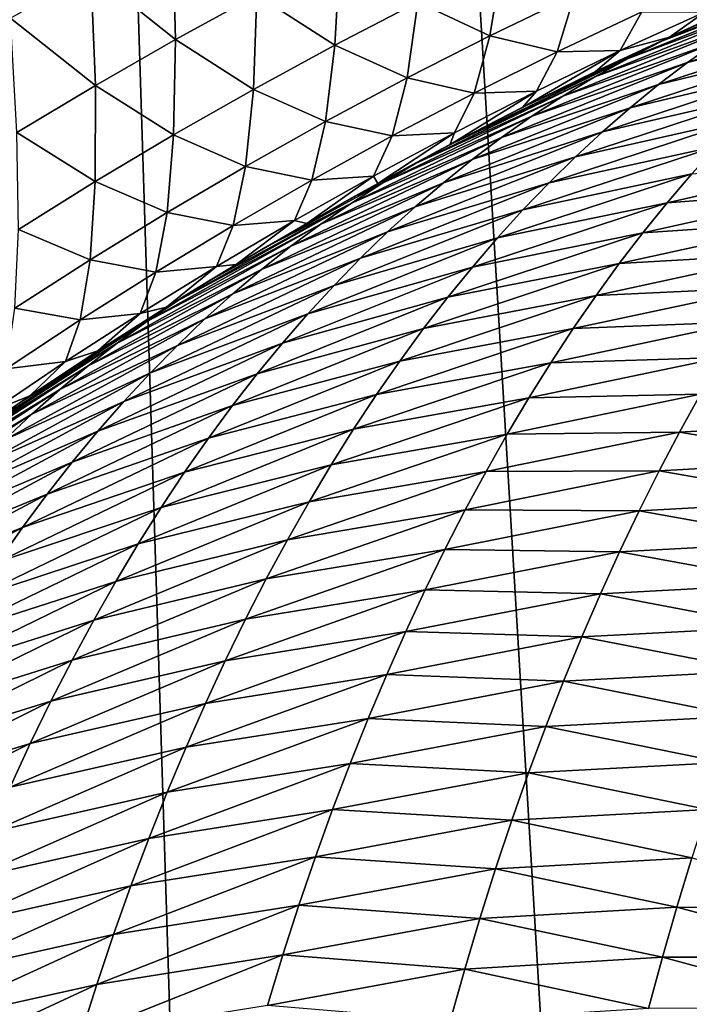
# Model space of a CAD drawing. Header units: metres. Extents: x -105 to 105, y -72 to 59.
# Tile 124 of 256: x -8.462 to -7.586, y -65.665 to -64.377. Entities that reach past the tile are written whole.
import ezdxf

# ---------------------------------------------------------------- set-up
doc = ezdxf.new("R2010")
doc.units = ezdxf.units.M
doc.layers.add('solid_509431_AD150_SW0001', color=7, linetype='CONTINUOUS')

msp = doc.modelspace()

# ---------------------------------------------------------------- linework, layer by layer
at = {"layer": 'solid_509431_AD150_SW0001'}
for points in [[(-7.53611, -69.767838, 15.282396), (-7.595546, -48.652618, 15.456824), (-8.800709, -48.652618, 14.996789)], [(-8.137154, -69.762917, 15.062572), (-7.53611, -69.767838, 15.282396), (-8.800709, -48.652618, 14.996789)], [(-8.7318, -69.75769, 14.825975), (-8.137154, -69.762917, 15.062572), (-8.800709, -48.652618, 14.996789)], [(-6.316726, -69.776642, 15.671052), (-6.366486, -48.652618, 15.84856), (-7.595546, -48.652618, 15.456824)], [(-6.929142, -69.772415, 15.485276), (-6.316726, -69.776642, 15.671052), (-7.595546, -48.652618, 15.456824)], [(-7.53611, -69.767838, 15.282396), (-6.929142, -69.772415, 15.485276), (-7.595546, -48.652618, 15.456824)], [(-8.258222, -64.402611, -32.160301), (-8.36892, -64.314095, -31.716442), (-8.26185, -64.25502, -31.76071)], [(-8.151619, -64.344032, -32.200932), (-8.258222, -64.402611, -32.160301), (-8.26185, -64.25502, -31.76071)], [(-8.049789, -64.409966, -32.641769), (-8.151619, -64.344032, -32.200932), (-8.043057, -64.287102, -32.2416)], [(-7.941415, -64.353783, -32.67907), (-8.049789, -64.409966, -32.641769), (-8.043057, -64.287102, -32.2416)], [(-7.847043, -64.397598, -33.116104), (-7.941415, -64.353783, -32.67907), (-7.831111, -64.299377, -32.716518)], [(-7.736674, -64.344177, -33.150475), (-7.847043, -64.397598, -33.116104), (-7.831111, -64.299377, -32.716518)], [(-7.381498, -64.306061, -91.153664), (-7.621588, -64.404221, -91.059097), (-7.574759, -64.38224, -90.953674)], [(-7.381498, -64.306061, -91.153664), (-7.425857, -64.329178, -91.256828), (-7.621588, -64.404221, -91.059097)], [(-8.362838, -64.462769, -32.119698), (-8.473997, -64.374657, -31.672091), (-8.36892, -64.314095, -31.716442)], [(-8.258222, -64.402611, -32.160301), (-8.362838, -64.462769, -32.119698), (-8.36892, -64.314095, -31.716442)], [(-7.425857, -64.329178, -91.256828), (-7.666493, -64.427238, -91.163757), (-7.621588, -64.404221, -91.059097)], [(-7.425857, -64.329178, -91.256828), (-7.468557, -64.353363, -91.359413), (-7.666493, -64.427238, -91.163757)], [(-8.156212, -64.467865, -32.604614), (-8.258222, -64.402611, -32.160301), (-8.151619, -64.344032, -32.200932)], [(-8.049789, -64.409966, -32.641769), (-8.156212, -64.467865, -32.604614), (-8.151619, -64.344032, -32.200932)], [(-7.759093, -64.418655, -33.551537), (-7.847043, -64.397598, -33.116104), (-7.736674, -64.344177, -33.150475)], [(-7.648407, -64.366394, -33.583042), (-7.759093, -64.418655, -33.551537), (-7.736674, -64.344177, -33.150475)], [(-7.955498, -64.452858, -33.081997), (-8.049789, -64.409966, -32.641769), (-7.941415, -64.353783, -32.67907)], [(-7.847043, -64.397598, -33.116104), (-7.955498, -64.452858, -33.081997), (-7.941415, -64.353783, -32.67907)], [(-7.468557, -64.353363, -91.359413), (-7.709782, -64.451355, -91.267792), (-7.666493, -64.427238, -91.163757)], [(-7.468557, -64.353363, -91.359413), (-7.509823, -64.378662, -91.461533), (-7.709782, -64.451355, -91.267792)], [(-7.612555, -64.399361, -34.399223), (-7.515777, -64.356163, -34.422218), (-7.577615, -64.383522, -90.954674)], [(-7.56555, -64.366203, -34.013157), (-7.515777, -64.356163, -34.422218), (-7.612555, -64.399361, -34.399223)], [(-7.33968, -64.350533, -91.750679), (-7.588703, -64.432785, -91.664589), (-7.549819, -64.405128, -91.563232)], [(-7.33968, -64.350533, -91.750679), (-7.376868, -64.379333, -91.850182), (-7.588703, -64.432785, -91.664589)], [(-8.362838, -64.462769, -32.119698), (-8.465434, -64.524399, -32.079117), (-8.473997, -64.374657, -31.672091)], [(-7.676736, -64.417122, -33.984272), (-7.759093, -64.418655, -33.551537), (-7.648407, -64.366394, -33.583042)], [(-7.56555, -64.366203, -34.013157), (-7.612555, -64.399361, -34.399223), (-7.676736, -64.417122, -33.984272)], [(-7.56555, -64.366203, -34.013157), (-7.676736, -64.417122, -33.984272), (-7.648407, -64.366394, -33.583042)], [(-7.509823, -64.378662, -91.461533), (-7.751647, -64.476608, -91.371284), (-7.709782, -64.451355, -91.267792)], [(-7.509823, -64.378662, -91.461533), (-7.549819, -64.405128, -91.563232), (-7.751647, -64.476608, -91.371284)], [(-7.612555, -64.399361, -34.399223), (-7.577615, -64.383522, -90.954674), (-7.691182, -64.436043, -90.99485)], [(-7.621588, -64.404221, -91.059097), (-7.691182, -64.436043, -90.99485), (-7.577615, -64.383522, -90.954674)], [(-7.376868, -64.379333, -91.850182), (-7.626598, -64.46167, -91.76564), (-7.588703, -64.432785, -91.664589)], [(-7.376868, -64.379333, -91.850182), (-7.413158, -64.409355, -91.949455), (-7.626598, -64.46167, -91.76564)], [(-7.621588, -64.404221, -91.059097), (-7.577615, -64.383522, -90.954674), (-7.574759, -64.38224, -90.953674)], [(-7.867877, -64.472801, -33.520439), (-7.955498, -64.452858, -33.081997), (-7.847043, -64.397598, -33.116104)], [(-7.759093, -64.418655, -33.551537), (-7.867877, -64.472801, -33.520439), (-7.847043, -64.397598, -33.116104)], [(-7.708884, -64.444496, -34.376579), (-7.612555, -64.399361, -34.399223), (-7.691182, -64.436043, -90.99485)], [(-7.676736, -64.417122, -33.984272), (-7.612555, -64.399361, -34.399223), (-7.708884, -64.444496, -34.376579)], [(-8.260657, -64.527405, -32.567608), (-8.362838, -64.462769, -32.119698), (-8.258222, -64.402611, -32.160301)], [(-8.156212, -64.467865, -32.604614), (-8.260657, -64.527405, -32.567608), (-8.258222, -64.402611, -32.160301)], [(-8.062017, -64.509888, -33.048157), (-8.156212, -64.467865, -32.604614), (-8.049789, -64.409966, -32.641769)], [(-7.955498, -64.452858, -33.081997), (-8.062017, -64.509888, -33.048157), (-8.049789, -64.409966, -32.641769)], [(-7.621588, -64.404221, -91.059097), (-7.804248, -64.491325, -91.035805), (-7.691182, -64.436043, -90.99485)], [(-7.621588, -64.404221, -91.059097), (-7.666493, -64.427238, -91.163757), (-7.804248, -64.491325, -91.035805)], [(-7.549819, -64.405128, -91.563232), (-7.79227, -64.503052, -91.474327), (-7.751647, -64.476608, -91.371284)], [(-7.549819, -64.405128, -91.563232), (-7.588703, -64.432785, -91.664589), (-7.79227, -64.503052, -91.474327)], [(-7.413158, -64.409355, -91.949455), (-7.663586, -64.491806, -91.866417), (-7.626598, -64.46167, -91.76564)], [(-7.413158, -64.409355, -91.949455), (-7.448621, -64.44062, -92.048515), (-7.663586, -64.491806, -91.866417)], [(-7.786076, -64.469986, -33.955948), (-7.867877, -64.472801, -33.520439), (-7.759093, -64.418655, -33.551537)], [(-7.676736, -64.417122, -33.984272), (-7.708884, -64.444496, -34.376579), (-7.804607, -64.491508, -34.354294)], [(-7.676736, -64.417122, -33.984272), (-7.804607, -64.491508, -34.354294), (-7.786076, -64.469986, -33.955948)], [(-7.676736, -64.417122, -33.984272), (-7.786076, -64.469986, -33.955948), (-7.759093, -64.418655, -33.551537)], [(-7.666493, -64.427238, -91.163757), (-7.900756, -64.540962, -91.071396), (-7.804248, -64.491325, -91.035805)], [(-7.666493, -64.427238, -91.163757), (-7.709782, -64.451355, -91.267792), (-7.900756, -64.540962, -91.071396)], [(-7.588703, -64.432785, -91.664589), (-7.831803, -64.530731, -91.576996), (-7.79227, -64.503052, -91.474327)], [(-7.588703, -64.432785, -91.664589), (-7.626598, -64.46167, -91.76564), (-7.831803, -64.530731, -91.576996)], [(-7.708884, -64.444496, -34.376579), (-7.691182, -64.436043, -90.99485), (-7.804248, -64.491325, -91.035805)], [(-7.709782, -64.451355, -91.267792), (-7.944556, -64.564972, -91.176552), (-7.900756, -64.540962, -91.071396)], [(-7.709782, -64.451355, -91.267792), (-7.751647, -64.476608, -91.371284), (-7.944556, -64.564972, -91.176552)], [(-7.804607, -64.491508, -34.354294), (-7.708884, -64.444496, -34.376579), (-7.804248, -64.491325, -91.035805)], [(-7.448621, -64.44062, -92.048515), (-7.699749, -64.523224, -91.966949), (-7.663586, -64.491806, -91.866417)], [(-7.448621, -64.44062, -92.048515), (-7.483327, -64.473152, -92.147362), (-7.699749, -64.523224, -91.966949)], [(-8.363096, -64.588493, -32.530739), (-8.465434, -64.524399, -32.079117), (-8.362838, -64.462769, -32.119698)], [(-8.260657, -64.527405, -32.567608), (-8.363096, -64.588493, -32.530739), (-8.362838, -64.462769, -32.119698)], [(-7.974753, -64.528786, -33.489723), (-8.062017, -64.509888, -33.048157), (-7.955498, -64.452858, -33.081997)], [(-7.867877, -64.472801, -33.520439), (-7.974753, -64.528786, -33.489723), (-7.955498, -64.452858, -33.081997)], [(-7.626598, -64.46167, -91.76564), (-7.870344, -64.559662, -91.679321), (-7.831803, -64.530731, -91.576996)], [(-7.626598, -64.46167, -91.76564), (-7.663586, -64.491806, -91.866417), (-7.870344, -64.559662, -91.679321)], [(-8.166574, -64.568611, -33.014576), (-8.260657, -64.527405, -32.567608), (-8.156212, -64.467865, -32.604614)], [(-8.062017, -64.509888, -33.048157), (-8.166574, -64.568611, -33.014576), (-8.156212, -64.467865, -32.604614)], [(-7.751647, -64.476608, -91.371284), (-7.986944, -64.590149, -91.281097), (-7.944556, -64.564972, -91.176552)], [(-7.751647, -64.476608, -91.371284), (-7.79227, -64.503052, -91.474327), (-7.986944, -64.590149, -91.281097)], [(-7.893544, -64.524742, -33.928154), (-7.974753, -64.528786, -33.489723), (-7.867877, -64.472801, -33.520439)], [(-7.786076, -64.469986, -33.955948), (-7.804607, -64.491508, -34.354294), (-7.899463, -64.540283, -34.332367)], [(-7.786076, -64.469986, -33.955948), (-7.899463, -64.540283, -34.332367), (-7.893544, -64.524742, -33.928154)], [(-7.786076, -64.469986, -33.955948), (-7.893544, -64.524742, -33.928154), (-7.867877, -64.472801, -33.520439)], [(-7.483327, -64.473152, -92.147362), (-7.735157, -64.555954, -92.067253), (-7.699749, -64.523224, -91.966949)], [(-7.483327, -64.473152, -92.147362), (-7.517332, -64.506973, -92.246017), (-7.735157, -64.555954, -92.067253)], [(-7.79227, -64.503052, -91.474327), (-8.028132, -64.616554, -91.385185), (-7.986944, -64.590149, -91.281097)], [(-7.79227, -64.503052, -91.474327), (-7.831803, -64.530731, -91.576996), (-8.028132, -64.616554, -91.385185)], [(-7.663586, -64.491806, -91.866417), (-7.907985, -64.589897, -91.781357), (-7.870344, -64.559662, -91.679321)], [(-7.663586, -64.491806, -91.866417), (-7.699749, -64.523224, -91.966949), (-7.907985, -64.589897, -91.781357)], [(-7.804607, -64.491508, -34.354294), (-7.804248, -64.491325, -91.035805), (-7.900756, -64.540962, -91.071396)], [(-7.899463, -64.540283, -34.332367), (-7.804607, -64.491508, -34.354294), (-7.900756, -64.540962, -91.071396)], [(-8.079692, -64.586517, -33.459385), (-8.166574, -64.568611, -33.014576), (-8.062017, -64.509888, -33.048157)], [(-7.974753, -64.528786, -33.489723), (-8.079692, -64.586517, -33.459385), (-8.062017, -64.509888, -33.048157)], [(-7.517332, -64.506973, -92.246017), (-7.769854, -64.590012, -92.167336), (-7.735157, -64.555954, -92.067253)], [(-7.517332, -64.506973, -92.246017), (-7.550672, -64.542084, -92.344467), (-7.769854, -64.590012, -92.167336)], [(-8.363096, -64.588493, -32.530739), (-8.463499, -64.651047, -32.493999), (-8.465434, -64.524399, -32.079117)], [(-8.269141, -64.62896, -32.981251), (-8.363096, -64.588493, -32.530739), (-8.260657, -64.527405, -32.567608)], [(-8.166574, -64.568611, -33.014576), (-8.269141, -64.62896, -32.981251), (-8.260657, -64.527405, -32.567608)], [(-7.999114, -64.581299, -33.90086), (-8.079692, -64.586517, -33.459385), (-7.974753, -64.528786, -33.489723)], [(-7.893544, -64.524742, -33.928154), (-7.993485, -64.590836, -34.310795), (-7.999114, -64.581299, -33.90086)], [(-7.893544, -64.524742, -33.928154), (-7.999114, -64.581299, -33.90086), (-7.974753, -64.528786, -33.489723)], [(-7.893544, -64.524742, -33.928154), (-7.899463, -64.540283, -34.332367), (-7.993485, -64.590836, -34.310795)], [(-7.699749, -64.523224, -91.966949), (-7.944812, -64.621452, -91.883141), (-7.907985, -64.589897, -91.781357)], [(-7.699749, -64.523224, -91.966949), (-7.735157, -64.555954, -92.067253), (-7.944812, -64.621452, -91.883141)], [(-7.831803, -64.530731, -91.576996), (-8.068238, -64.644218, -91.488876), (-8.028132, -64.616554, -91.385185)], [(-7.831803, -64.530731, -91.576996), (-7.870344, -64.559662, -91.679321), (-8.068238, -64.644218, -91.488876)], [(-7.993485, -64.590836, -34.310795), (-7.899463, -64.540283, -34.332367), (-7.916414, -64.549232, -91.077232)], [(-7.944556, -64.564972, -91.176552), (-7.916414, -64.549232, -91.077232), (-7.900756, -64.540962, -91.071396)], [(-7.899463, -64.540283, -34.332367), (-7.900756, -64.540962, -91.071396), (-7.916414, -64.549232, -91.077232)], [(-7.550672, -64.542084, -92.344467), (-7.803878, -64.625412, -92.267212), (-7.769854, -64.590012, -92.167336)], [(-7.550672, -64.542084, -92.344467), (-7.583378, -64.578522, -92.442719), (-7.803878, -64.625412, -92.267212)], [(-7.993485, -64.590836, -34.310795), (-7.916414, -64.549232, -91.077232), (-8.027666, -64.609772, -91.119171)], [(-7.944556, -64.564972, -91.176552), (-8.027666, -64.609772, -91.119171), (-7.916414, -64.549232, -91.077232)], [(-7.870344, -64.559662, -91.679321), (-8.107366, -64.673187, -91.592216), (-8.068238, -64.644218, -91.488876)], [(-7.870344, -64.559662, -91.679321), (-7.907985, -64.589897, -91.781357), (-8.107366, -64.673187, -91.592216)], [(-7.944556, -64.564972, -91.176552), (-7.986944, -64.590149, -91.281097), (-8.027666, -64.609772, -91.119171)], [(-7.735157, -64.555954, -92.067253), (-7.980881, -64.654358, -91.984673), (-7.944812, -64.621452, -91.883141)], [(-7.735157, -64.555954, -92.067253), (-7.769854, -64.590012, -92.167336), (-7.980881, -64.654358, -91.984673)], [(-7.365222, -64.559746, -92.641167), (-7.615481, -64.616287, -92.540764), (-7.583378, -64.578522, -92.442719)], [(-7.365222, -64.559746, -92.641167), (-7.396421, -64.59951, -92.739059), (-7.615481, -64.616287, -92.540764)], [(-8.182664, -64.645927, -33.42942), (-8.269141, -64.62896, -32.981251), (-8.166574, -64.568611, -33.014576)], [(-8.079692, -64.586517, -33.459385), (-8.182664, -64.645927, -33.42942), (-8.166574, -64.568611, -33.014576)], [(-7.999114, -64.581299, -33.90086), (-8.086587, -64.64312, -34.289581), (-8.102752, -64.639595, -33.874062)], [(-7.999114, -64.581299, -33.90086), (-8.102752, -64.639595, -33.874062), (-8.079692, -64.586517, -33.459385)], [(-7.999114, -64.581299, -33.90086), (-7.993485, -64.590836, -34.310795), (-8.086587, -64.64312, -34.289581)], [(-7.583378, -64.578522, -92.442719), (-7.837267, -64.662186, -92.366875), (-7.803878, -64.625412, -92.267212)], [(-7.583378, -64.578522, -92.442719), (-7.615481, -64.616287, -92.540764), (-7.837267, -64.662186, -92.366875)], [(-8.369691, -64.690842, -32.948174), (-8.463499, -64.651047, -32.493999), (-8.363096, -64.588493, -32.530739)], [(-8.269141, -64.62896, -32.981251), (-8.369691, -64.690842, -32.948174), (-8.363096, -64.588493, -32.530739)], [(-8.102752, -64.639595, -33.874062), (-8.182664, -64.645927, -33.42942), (-8.079692, -64.586517, -33.459385)], [(-7.907985, -64.589897, -91.781357), (-8.145616, -64.703491, -91.695259), (-8.107366, -64.673187, -91.592216)], [(-7.907985, -64.589897, -91.781357), (-7.944812, -64.621452, -91.883141), (-8.145616, -64.703491, -91.695259)], [(-7.986944, -64.590149, -91.281097), (-8.137768, -64.672836, -91.161461), (-8.027666, -64.609772, -91.119171)], [(-7.986944, -64.590149, -91.281097), (-8.028132, -64.616554, -91.385185), (-8.137768, -64.672836, -91.161461)], [(-8.086587, -64.64312, -34.289581), (-7.993485, -64.590836, -34.310795), (-8.027666, -64.609772, -91.119171)], [(-7.769854, -64.590012, -92.167336), (-8.016235, -64.688637, -92.085983), (-7.980881, -64.654358, -91.984673)], [(-7.769854, -64.590012, -92.167336), (-7.803878, -64.625412, -92.267212), (-8.016235, -64.688637, -92.085983)], [(-7.396421, -64.59951, -92.739059), (-7.647005, -64.655396, -92.638596), (-7.615481, -64.616287, -92.540764)], [(-7.396421, -64.59951, -92.739059), (-7.427047, -64.640633, -92.836716), (-7.647005, -64.655396, -92.638596)], [(-8.028132, -64.616554, -91.385185), (-8.255659, -64.744698, -91.294128), (-8.214859, -64.718933, -91.191521)], [(-8.028132, -64.616554, -91.385185), (-8.068238, -64.644218, -91.488876), (-8.255659, -64.744698, -91.294128)], [(-8.028132, -64.616554, -91.385185), (-8.214859, -64.718933, -91.191521), (-8.137768, -64.672836, -91.161461)], [(-8.086587, -64.64312, -34.289581), (-8.027666, -64.609772, -91.119171), (-8.137768, -64.672836, -91.161461)], [(-7.615481, -64.616287, -92.540764), (-7.870049, -64.70034, -92.466331), (-7.837267, -64.662186, -92.366875)], [(-7.615481, -64.616287, -92.540764), (-7.647005, -64.655396, -92.638596), (-7.870049, -64.70034, -92.466331)], [(-8.28364, -64.706932, -33.399826), (-8.369691, -64.690842, -32.948174), (-8.269141, -64.62896, -32.981251)], [(-8.182664, -64.645927, -33.42942), (-8.28364, -64.706932, -33.399826), (-8.269141, -64.62896, -32.981251)], [(-7.944812, -64.621452, -91.883141), (-8.183056, -64.735168, -91.798035), (-8.145616, -64.703491, -91.695259)], [(-7.944812, -64.621452, -91.883141), (-7.980881, -64.654358, -91.984673), (-8.183056, -64.735168, -91.798035)], [(-7.803878, -64.625412, -92.267212), (-8.050918, -64.724312, -92.18708), (-8.016235, -64.688637, -92.085983)], [(-7.803878, -64.625412, -92.267212), (-7.837267, -64.662186, -92.366875), (-8.050918, -64.724312, -92.18708)], [(-8.068238, -64.644218, -91.488876), (-8.29542, -64.771698, -91.396294), (-8.255659, -64.744698, -91.294128)], [(-8.068238, -64.644218, -91.488876), (-8.107366, -64.673187, -91.592216), (-8.29542, -64.771698, -91.396294)], [(-8.102752, -64.639595, -33.874062), (-8.178676, -64.697098, -34.268723), (-8.204425, -64.699539, -33.847752)], [(-8.102752, -64.639595, -33.874062), (-8.204425, -64.699539, -33.847752), (-8.182664, -64.645927, -33.42942)], [(-8.102752, -64.639595, -33.874062), (-8.086587, -64.64312, -34.289581), (-8.178676, -64.697098, -34.268723)], [(-8.178676, -64.697098, -34.268723), (-8.086587, -64.64312, -34.289581), (-8.137768, -64.672836, -91.161461)], [(-7.427047, -64.640633, -92.836716), (-7.677958, -64.695862, -92.736206), (-7.647005, -64.655396, -92.638596)], [(-7.427047, -64.640633, -92.836716), (-7.457108, -64.683105, -92.934135), (-7.677958, -64.695862, -92.736206)], [(-8.369691, -64.690842, -32.948174), (-8.468192, -64.754166, -32.91534), (-8.463499, -64.651047, -32.493999)], [(-8.204425, -64.699539, -33.847752), (-8.28364, -64.706932, -33.399826), (-8.182664, -64.645927, -33.42942)], [(-7.980881, -64.654358, -91.984673), (-8.219737, -64.768242, -91.900574), (-8.183056, -64.735168, -91.798035)], [(-7.980881, -64.654358, -91.984673), (-8.016235, -64.688637, -92.085983), (-8.219737, -64.768242, -91.900574)], [(-7.647005, -64.655396, -92.638596), (-7.902239, -64.739891, -92.565575), (-7.870049, -64.70034, -92.466331)], [(-7.647005, -64.655396, -92.638596), (-7.677958, -64.695862, -92.736206), (-7.902239, -64.739891, -92.565575)], [(-7.837267, -64.662186, -92.366875), (-8.084965, -64.761414, -92.287971), (-8.050918, -64.724312, -92.18708)], [(-7.837267, -64.662186, -92.366875), (-7.870049, -64.70034, -92.466331), (-8.084965, -64.761414, -92.287971)], [(-8.107366, -64.673187, -91.592216), (-8.33427, -64.79998, -91.498138), (-8.29542, -64.771698, -91.396294)], [(-8.107366, -64.673187, -91.592216), (-8.145616, -64.703491, -91.695259), (-8.33427, -64.79998, -91.498138)], [(-8.178676, -64.697098, -34.268723), (-8.137768, -64.672836, -91.161461), (-8.214859, -64.718933, -91.191521)], [(-7.457108, -64.683105, -92.934135), (-7.708354, -64.737694, -92.83358), (-7.677958, -64.695862, -92.736206)], [(-7.457108, -64.683105, -92.934135), (-7.486613, -64.726952, -93.031288), (-7.708354, -64.737694, -92.83358)], [(-8.382591, -64.769447, -33.370594), (-8.468192, -64.754166, -32.91534), (-8.369691, -64.690842, -32.948174)], [(-8.28364, -64.706932, -33.399826), (-8.382591, -64.769447, -33.370594), (-8.369691, -64.690842, -32.948174)], [(-8.26975, -64.752747, -34.248219), (-8.178676, -64.697098, -34.268723), (-8.246576, -64.738365, -91.20401)], [(-8.204425, -64.699539, -33.847752), (-8.178676, -64.697098, -34.268723), (-8.26975, -64.752747, -34.248219)], [(-8.016235, -64.688637, -92.085983), (-8.255709, -64.802742, -92.002892), (-8.219737, -64.768242, -91.900574)], [(-8.016235, -64.688637, -92.085983), (-8.050918, -64.724312, -92.18708), (-8.255709, -64.802742, -92.002892)], [(-8.178676, -64.697098, -34.268723), (-8.214859, -64.718933, -91.191521), (-8.246576, -64.738365, -91.20401)], [(-7.677958, -64.695862, -92.736206), (-7.933851, -64.780861, -92.664597), (-7.902239, -64.739891, -92.565575)], [(-7.677958, -64.695862, -92.736206), (-7.708354, -64.737694, -92.83358), (-7.933851, -64.780861, -92.664597)], [(-8.304102, -64.761055, -33.821918), (-8.382591, -64.769447, -33.370594), (-8.28364, -64.706932, -33.399826)], [(-8.145616, -64.703491, -91.695259), (-8.372289, -64.82959, -91.599701), (-8.33427, -64.79998, -91.498138)], [(-8.145616, -64.703491, -91.695259), (-8.183056, -64.735168, -91.798035), (-8.372289, -64.82959, -91.599701)], [(-8.204425, -64.699539, -33.847752), (-8.26975, -64.752747, -34.248219), (-8.304102, -64.761055, -33.821918)], [(-8.204425, -64.699539, -33.847752), (-8.304102, -64.761055, -33.821918), (-8.28364, -64.706932, -33.399826)], [(-7.870049, -64.70034, -92.466331), (-8.118397, -64.799957, -92.388657), (-8.084965, -64.761414, -92.287971)], [(-7.870049, -64.70034, -92.466331), (-7.902239, -64.739891, -92.565575), (-8.118397, -64.799957, -92.388657)], [(-8.255659, -64.744698, -91.294128), (-8.246576, -64.738365, -91.20401), (-8.214859, -64.718933, -91.191521)], [(-8.183056, -64.735168, -91.798035), (-8.409534, -64.86055, -91.701004), (-8.372289, -64.82959, -91.599701)], [(-8.183056, -64.735168, -91.798035), (-8.219737, -64.768242, -91.900574), (-8.409534, -64.86055, -91.701004)], [(-8.050918, -64.724312, -92.18708), (-8.291015, -64.838692, -92.104996), (-8.255709, -64.802742, -92.002892)], [(-8.050918, -64.724312, -92.18708), (-8.084965, -64.761414, -92.287971), (-8.291015, -64.838692, -92.104996)], [(-7.486613, -64.726952, -93.031288), (-7.738202, -64.780907, -92.93071), (-7.708354, -64.737694, -92.83358)], [(-7.486613, -64.726952, -93.031288), (-7.515569, -64.772179, -93.128159), (-7.738202, -64.780907, -92.93071)], [(-8.26975, -64.752747, -34.248219), (-8.246576, -64.738365, -91.20401), (-8.354045, -64.806343, -91.246803)], [(-8.255659, -64.744698, -91.294128), (-8.354045, -64.806343, -91.246803), (-8.246576, -64.738365, -91.20401)], [(-8.255659, -64.744698, -91.294128), (-8.29542, -64.771698, -91.396294), (-8.354045, -64.806343, -91.246803)], [(-7.902239, -64.739891, -92.565575), (-8.15123, -64.839951, -92.489128), (-8.118397, -64.799957, -92.388657)], [(-7.902239, -64.739891, -92.565575), (-7.933851, -64.780861, -92.664597), (-8.15123, -64.839951, -92.489128)], [(-7.708354, -64.737694, -92.83358), (-7.964899, -64.823257, -92.76339), (-7.933851, -64.780861, -92.664597)], [(-7.708354, -64.737694, -92.83358), (-7.738202, -64.780907, -92.93071), (-7.964899, -64.823257, -92.76339)], [(-8.382591, -64.769447, -33.370594), (-8.479492, -64.833397, -33.341709), (-8.468192, -64.754166, -32.91534)], [(-8.304102, -64.761055, -33.821918), (-8.359777, -64.810066, -34.228058), (-8.401755, -64.824059, -33.796558)], [(-8.304102, -64.761055, -33.821918), (-8.401755, -64.824059, -33.796558), (-8.382591, -64.769447, -33.370594)], [(-8.359777, -64.810066, -34.228058), (-8.26975, -64.752747, -34.248219), (-8.354045, -64.806343, -91.246803)], [(-8.304102, -64.761055, -33.821918), (-8.26975, -64.752747, -34.248219), (-8.359777, -64.810066, -34.228058)], [(-8.084965, -64.761414, -92.287971), (-8.32568, -64.876122, -92.206909), (-8.291015, -64.838692, -92.104996)], [(-8.084965, -64.761414, -92.287971), (-8.118397, -64.799957, -92.388657), (-8.32568, -64.876122, -92.206909)], [(-8.401755, -64.824059, -33.796558), (-8.479492, -64.833397, -33.341709), (-8.382591, -64.769447, -33.370594)], [(-8.29542, -64.771698, -91.396294), (-8.460038, -64.876694, -91.289719), (-8.354045, -64.806343, -91.246803)], [(-8.29542, -64.771698, -91.396294), (-8.33427, -64.79998, -91.498138), (-8.460038, -64.876694, -91.289719)], [(-8.219737, -64.768242, -91.900574), (-8.446055, -64.892899, -91.802086), (-8.409534, -64.86055, -91.701004)], [(-8.219737, -64.768242, -91.900574), (-8.255709, -64.802742, -92.002892), (-8.446055, -64.892899, -91.802086)], [(-7.515569, -64.772179, -93.128159), (-7.767507, -64.825508, -93.027588), (-7.738202, -64.780907, -92.93071)], [(-7.515569, -64.772179, -93.128159), (-7.543975, -64.818779, -93.224739), (-7.767507, -64.825508, -93.027588)], [(-7.933851, -64.780861, -92.664597), (-8.183479, -64.881432, -92.589394), (-8.15123, -64.839951, -92.489128)], [(-7.933851, -64.780861, -92.664597), (-7.964899, -64.823257, -92.76339), (-8.183479, -64.881432, -92.589394)], [(-7.738202, -64.780907, -92.93071), (-7.995391, -64.867104, -92.861946), (-7.964899, -64.823257, -92.76339)], [(-7.738202, -64.780907, -92.93071), (-7.767507, -64.825508, -93.027588), (-7.995391, -64.867104, -92.861946)], [(-8.33427, -64.79998, -91.498138), (-8.557013, -64.944771, -91.415619), (-8.517809, -64.916466, -91.313446)], [(-8.33427, -64.79998, -91.498138), (-8.372289, -64.82959, -91.599701), (-8.557013, -64.944771, -91.415619)], [(-8.33427, -64.79998, -91.498138), (-8.517809, -64.916466, -91.313446), (-8.460038, -64.876694, -91.289719)], [(-8.118397, -64.799957, -92.388657), (-8.359724, -64.915054, -92.308617), (-8.32568, -64.876122, -92.206909)], [(-8.118397, -64.799957, -92.388657), (-8.15123, -64.839951, -92.489128), (-8.359724, -64.915054, -92.308617)], [(-8.255709, -64.802742, -92.002892), (-8.481902, -64.926651, -91.902969), (-8.446055, -64.892899, -91.802086)], [(-8.255709, -64.802742, -92.002892), (-8.291015, -64.838692, -92.104996), (-8.481902, -64.926651, -91.902969)], [(-8.359777, -64.810066, -34.228058), (-8.354045, -64.806343, -91.246803), (-8.460038, -64.876694, -91.289719)], [(-8.448724, -64.869019, -34.208241), (-8.359777, -64.810066, -34.228058), (-8.460038, -64.876694, -91.289719)], [(-8.401755, -64.824059, -33.796558), (-8.359777, -64.810066, -34.228058), (-8.448724, -64.869019, -34.208241)], [(-8.401755, -64.824059, -33.796558), (-8.448724, -64.869019, -34.208241), (-8.497359, -64.888466, -33.771656)], [(-8.401755, -64.824059, -33.796558), (-8.497359, -64.888466, -33.771656), (-8.479492, -64.833397, -33.341709)], [(-7.964899, -64.823257, -92.76339), (-8.215158, -64.9244, -92.689438), (-8.183479, -64.881432, -92.589394)], [(-7.964899, -64.823257, -92.76339), (-7.995391, -64.867104, -92.861946), (-8.215158, -64.9244, -92.689438)], [(-7.767507, -64.825508, -93.027588), (-8.025327, -64.912399, -92.960243), (-7.995391, -64.867104, -92.861946)], [(-7.767507, -64.825508, -93.027588), (-7.796269, -64.871513, -93.124184), (-8.025327, -64.912399, -92.960243)], [(-7.543975, -64.818779, -93.224739), (-7.796269, -64.871513, -93.124184), (-7.767507, -64.825508, -93.027588)], [(-7.543975, -64.818779, -93.224739), (-7.571829, -64.866776, -93.320999), (-7.796269, -64.871513, -93.124184)], [(-8.372289, -64.82959, -91.599701), (-8.595413, -64.974457, -91.517494), (-8.557013, -64.944771, -91.415619)], [(-8.372289, -64.82959, -91.599701), (-8.409534, -64.86055, -91.701004), (-8.595413, -64.974457, -91.517494)], [(-8.291015, -64.838692, -92.104996), (-8.517108, -64.961853, -92.003662), (-8.481902, -64.926651, -91.902969)], [(-8.291015, -64.838692, -92.104996), (-8.32568, -64.876122, -92.206909), (-8.517108, -64.961853, -92.003662)], [(-8.15123, -64.839951, -92.489128), (-8.393166, -64.955498, -92.410133), (-8.359724, -64.915054, -92.308617)], [(-8.15123, -64.839951, -92.489128), (-8.183479, -64.881432, -92.589394), (-8.393166, -64.955498, -92.410133)], [(-8.409534, -64.86055, -91.701004), (-8.633056, -65.005531, -91.619125), (-8.595413, -64.974457, -91.517494)], [(-8.409534, -64.86055, -91.701004), (-8.446055, -64.892899, -91.802086), (-8.633056, -65.005531, -91.619125)], [(-8.32568, -64.876122, -92.206909), (-8.551693, -64.998512, -92.104172), (-8.517108, -64.961853, -92.003662)], [(-8.32568, -64.876122, -92.206909), (-8.359724, -64.915054, -92.308617), (-8.551693, -64.998512, -92.104172)], [(-8.536566, -64.929604, -34.188766), (-8.448724, -64.869019, -34.208241), (-8.517809, -64.916466, -91.313446)], [(-8.497359, -64.888466, -33.771656), (-8.448724, -64.869019, -34.208241), (-8.536566, -64.929604, -34.188766)], [(-8.448724, -64.869019, -34.208241), (-8.460038, -64.876694, -91.289719), (-8.517809, -64.916466, -91.313446)], [(-7.995391, -64.867104, -92.861946), (-8.24627, -64.968887, -92.789253), (-8.215158, -64.9244, -92.689438)], [(-7.995391, -64.867104, -92.861946), (-8.025327, -64.912399, -92.960243), (-8.24627, -64.968887, -92.789253)], [(-7.796269, -64.871513, -93.124184), (-8.054708, -64.959167, -93.058289), (-8.025327, -64.912399, -92.960243)], [(-7.796269, -64.871513, -93.124184), (-7.824486, -64.918915, -93.22049), (-8.054708, -64.959167, -93.058289)], [(-7.571829, -64.866776, -93.320999), (-7.824486, -64.918915, -93.22049), (-7.796269, -64.871513, -93.124184)], [(-7.571829, -64.866776, -93.320999), (-7.599127, -64.916161, -93.416924), (-7.824486, -64.918915, -93.22049)], [(-7.571829, -64.866776, -93.320999), (-7.35256, -64.901993, -93.551781), (-7.599127, -64.916161, -93.416924)], [(-8.183479, -64.881432, -92.589394), (-8.426021, -64.99749, -92.511444), (-8.393166, -64.955498, -92.410133)], [(-8.183479, -64.881432, -92.589394), (-8.215158, -64.9244, -92.689438), (-8.426021, -64.99749, -92.511444)], [(-8.446055, -64.892899, -91.802086), (-8.669995, -65.03804, -91.720558), (-8.633056, -65.005531, -91.619125)], [(-8.446055, -64.892899, -91.802086), (-8.481902, -64.926651, -91.902969), (-8.669995, -65.03804, -91.720558)], [(-7.599127, -64.916161, -93.416924), (-7.35256, -64.901993, -93.551781), (-7.378281, -64.953117, -93.645538)], [(-8.359724, -64.915054, -92.308617), (-8.585679, -65.036659, -92.204506), (-8.551693, -64.998512, -92.104172)], [(-8.359724, -64.915054, -92.308617), (-8.393166, -64.955498, -92.410133), (-8.585679, -65.036659, -92.204506)], [(-8.025327, -64.912399, -92.960243), (-8.276814, -65.0149, -92.888832), (-8.24627, -64.968887, -92.789253)], [(-8.025327, -64.912399, -92.960243), (-8.054708, -64.959167, -93.058289), (-8.276814, -65.0149, -92.888832)], [(-7.599127, -64.916161, -93.416924), (-7.852155, -64.967743, -93.31649), (-7.824486, -64.918915, -93.22049)], [(-7.599127, -64.916161, -93.416924), (-7.625866, -64.966949, -93.512489), (-7.852155, -64.967743, -93.31649)], [(-7.599127, -64.916161, -93.416924), (-7.378281, -64.953117, -93.645538), (-7.625866, -64.966949, -93.512489)], [(-8.215158, -64.9244, -92.689438), (-8.458295, -65.041046, -92.612556), (-8.426021, -64.99749, -92.511444)], [(-8.215158, -64.9244, -92.689438), (-8.24627, -64.968887, -92.789253), (-8.458295, -65.041046, -92.612556)], [(-7.824486, -64.918915, -93.22049), (-8.083529, -65.007423, -93.156044), (-8.054708, -64.959167, -93.058289)], [(-7.824486, -64.918915, -93.22049), (-7.852155, -64.967743, -93.31649), (-8.083529, -65.007423, -93.156044)], [(-7.625866, -64.966949, -93.512489), (-7.378281, -64.953117, -93.645538), (-7.403441, -65.005585, -93.738892)], [(-8.393166, -64.955498, -92.410133), (-8.619084, -65.076324, -92.304672), (-8.585679, -65.036659, -92.204506)], [(-8.393166, -64.955498, -92.410133), (-8.426021, -64.99749, -92.511444), (-8.619084, -65.076324, -92.304672)], [(-8.054708, -64.959167, -93.058289), (-8.306788, -65.062454, -92.988167), (-8.276814, -65.0149, -92.888832)], [(-8.054708, -64.959167, -93.058289), (-8.083529, -65.007423, -93.156044), (-8.306788, -65.062454, -92.988167)], [(-7.852155, -64.967743, -93.31649), (-8.111793, -65.057167, -93.25351), (-8.083529, -65.007423, -93.156044)], [(-7.852155, -64.967743, -93.31649), (-7.879273, -65.017998, -93.412163), (-8.111793, -65.057167, -93.25351)], [(-7.625866, -64.966949, -93.512489), (-7.879273, -65.017998, -93.412163), (-7.852155, -64.967743, -93.31649)], [(-7.625866, -64.966949, -93.512489), (-7.652039, -65.019142, -93.607681), (-7.879273, -65.017998, -93.412163)], [(-7.625866, -64.966949, -93.512489), (-7.403441, -65.005585, -93.738892), (-7.652039, -65.019142, -93.607681)], [(-8.24627, -64.968887, -92.789253), (-8.489989, -65.086189, -92.713455), (-8.458295, -65.041046, -92.612556)], [(-8.24627, -64.968887, -92.789253), (-8.276814, -65.0149, -92.888832), (-8.489989, -65.086189, -92.713455)], [(-8.426021, -64.99749, -92.511444), (-8.651919, -65.117523, -92.404663), (-8.619084, -65.076324, -92.304672)], [(-8.426021, -64.99749, -92.511444), (-8.458295, -65.041046, -92.612556), (-8.651919, -65.117523, -92.404663)], [(-7.652039, -65.019142, -93.607681), (-7.403441, -65.005585, -93.738892), (-7.42803, -65.059387, -93.83181)], [(-8.276814, -65.0149, -92.888832), (-8.521105, -65.132927, -92.814133), (-8.489989, -65.086189, -92.713455)], [(-8.276814, -65.0149, -92.888832), (-8.306788, -65.062454, -92.988167), (-8.521105, -65.132927, -92.814133)], [(-8.083529, -65.007423, -93.156044), (-8.336194, -65.111565, -93.087227), (-8.306788, -65.062454, -92.988167)], [(-8.083529, -65.007423, -93.156044), (-8.111793, -65.057167, -93.25351), (-8.336194, -65.111565, -93.087227)], [(-7.879273, -65.017998, -93.412163), (-8.139487, -65.108414, -93.35067), (-8.111793, -65.057167, -93.25351)], [(-7.879273, -65.017998, -93.412163), (-7.905832, -65.069679, -93.5075), (-8.139487, -65.108414, -93.35067)], [(-7.652039, -65.019142, -93.607681), (-7.905832, -65.069679, -93.5075), (-7.879273, -65.017998, -93.412163)], [(-7.652039, -65.019142, -93.607681), (-7.677635, -65.072739, -93.702484), (-7.905832, -65.069679, -93.5075)], [(-7.652039, -65.019142, -93.607681), (-7.42803, -65.059387, -93.83181), (-7.677635, -65.072739, -93.702484)], [(-8.458295, -65.041046, -92.612556), (-8.684187, -65.160278, -92.504478), (-8.651919, -65.117523, -92.404663)], [(-8.458295, -65.041046, -92.612556), (-8.489989, -65.086189, -92.713455), (-8.684187, -65.160278, -92.504478)], [(-8.111793, -65.057167, -93.25351), (-8.365024, -65.162254, -93.186012), (-8.336194, -65.111565, -93.087227)], [(-8.111793, -65.057167, -93.25351), (-8.139487, -65.108414, -93.35067), (-8.365024, -65.162254, -93.186012)], [(-8.306788, -65.062454, -92.988167), (-8.551641, -65.18129, -92.914581), (-8.521105, -65.132927, -92.814133)], [(-8.306788, -65.062454, -92.988167), (-8.336194, -65.111565, -93.087227), (-8.551641, -65.18129, -92.914581)], [(-7.905832, -65.069679, -93.5075), (-8.166604, -65.161179, -93.447495), (-8.139487, -65.108414, -93.35067)], [(-7.905832, -65.069679, -93.5075), (-7.93182, -65.122795, -93.60247), (-8.166604, -65.161179, -93.447495)], [(-7.677635, -65.072739, -93.702484), (-7.93182, -65.122795, -93.60247), (-7.905832, -65.069679, -93.5075)], [(-7.677635, -65.072739, -93.702484), (-7.42803, -65.059387, -93.83181), (-7.452037, -65.114525, -93.924278)], [(-7.677635, -65.072739, -93.702484), (-7.702643, -65.127747, -93.79686), (-7.93182, -65.122795, -93.60247)], [(-7.677635, -65.072739, -93.702484), (-7.452037, -65.114525, -93.924278), (-7.702643, -65.127747, -93.79686)], [(-8.139487, -65.108414, -93.35067), (-8.393267, -65.214531, -93.284508), (-8.365024, -65.162254, -93.186012)], [(-8.139487, -65.108414, -93.35067), (-8.166604, -65.161179, -93.447495), (-8.393267, -65.214531, -93.284508)], [(-8.336194, -65.111565, -93.087227), (-8.581592, -65.231293, -93.014778), (-8.551641, -65.18129, -92.914581)], [(-8.336194, -65.111565, -93.087227), (-8.365024, -65.162254, -93.186012), (-8.581592, -65.231293, -93.014778)], [(-7.702643, -65.127747, -93.79686), (-7.452037, -65.114525, -93.924278), (-7.47545, -65.17099, -94.016273)], [(-7.93182, -65.122795, -93.60247), (-8.19313, -65.215462, -93.543976), (-8.166604, -65.161179, -93.447495)], [(-7.93182, -65.122795, -93.60247), (-7.957228, -65.177361, -93.69706), (-8.19313, -65.215462, -93.543976)], [(-7.702643, -65.127747, -93.79686), (-7.957228, -65.177361, -93.69706), (-7.93182, -65.122795, -93.60247)], [(-7.702643, -65.127747, -93.79686), (-7.727053, -65.184166, -93.890793), (-7.957228, -65.177361, -93.69706)], [(-7.702643, -65.127747, -93.79686), (-7.47545, -65.17099, -94.016273), (-7.727053, -65.184166, -93.890793)], [(-8.166604, -65.161179, -93.447495), (-8.420911, -65.268402, -93.382683), (-8.393267, -65.214531, -93.284508)], [(-8.166604, -65.161179, -93.447495), (-8.19313, -65.215462, -93.543976), (-8.420911, -65.268402, -93.382683)], [(-8.365024, -65.162254, -93.186012), (-8.610947, -65.282944, -93.114716), (-8.581592, -65.231293, -93.014778)], [(-8.365024, -65.162254, -93.186012), (-8.393267, -65.214531, -93.284508), (-8.610947, -65.282944, -93.114716)], [(-7.727053, -65.184166, -93.890793), (-7.47545, -65.17099, -94.016273), (-7.498257, -65.228798, -94.107765)], [(-7.957228, -65.177361, -93.69706), (-8.219057, -65.271278, -93.640091), (-8.19313, -65.215462, -93.543976)], [(-7.957228, -65.177361, -93.69706), (-7.982044, -65.233376, -93.791252), (-8.219057, -65.271278, -93.640091)], [(-7.727053, -65.184166, -93.890793), (-7.982044, -65.233376, -93.791252), (-7.957228, -65.177361, -93.69706)], [(-7.727053, -65.184166, -93.890793), (-7.750852, -65.242004, -93.984268), (-7.982044, -65.233376, -93.791252)], [(-7.727053, -65.184166, -93.890793), (-7.498257, -65.228798, -94.107765), (-7.750852, -65.242004, -93.984268)], [(-8.393267, -65.214531, -93.284508), (-8.639695, -65.336273, -93.214371), (-8.610947, -65.282944, -93.114716)], [(-8.393267, -65.214531, -93.284508), (-8.420911, -65.268402, -93.382683), (-8.639695, -65.336273, -93.214371)], [(-8.19313, -65.215462, -93.543976), (-8.447945, -65.323891, -93.48053), (-8.420911, -65.268402, -93.382683)], [(-8.19313, -65.215462, -93.543976), (-8.219057, -65.271278, -93.640091), (-8.447945, -65.323891, -93.48053)], [(-7.982044, -65.233376, -93.791252), (-8.244369, -65.328644, -93.735817), (-8.219057, -65.271278, -93.640091)], [(-7.982044, -65.233376, -93.791252), (-8.006254, -65.290848, -93.885017), (-8.244369, -65.328644, -93.735817)], [(-7.750852, -65.242004, -93.984268), (-8.006254, -65.290848, -93.885017), (-7.982044, -65.233376, -93.791252)], [(-7.750852, -65.242004, -93.984268), (-7.498257, -65.228798, -94.107765), (-7.520446, -65.287926, -94.198738)], [(-7.750852, -65.242004, -93.984268), (-7.774024, -65.301262, -94.077263), (-8.006254, -65.290848, -93.885017)], [(-7.750852, -65.242004, -93.984268), (-7.520446, -65.287926, -94.198738), (-7.774024, -65.301262, -94.077263)], [(-8.420911, -65.268402, -93.382683), (-8.667823, -65.391289, -93.313736), (-8.639695, -65.336273, -93.214371)], [(-8.420911, -65.268402, -93.382683), (-8.447945, -65.323891, -93.48053), (-8.667823, -65.391289, -93.313736)], [(-8.219057, -65.271278, -93.640091), (-8.474356, -65.381004, -93.578026), (-8.447945, -65.323891, -93.48053)], [(-8.219057, -65.271278, -93.640091), (-8.244369, -65.328644, -93.735817), (-8.474356, -65.381004, -93.578026)], [(-7.774024, -65.301262, -94.077263), (-7.520446, -65.287926, -94.198738), (-7.542, -65.348389, -94.289169)], [(-8.006254, -65.290848, -93.885017), (-8.269051, -65.387558, -93.831139), (-8.244369, -65.328644, -93.735817)], [(-8.006254, -65.290848, -93.885017), (-8.029844, -65.349785, -93.978348), (-8.269051, -65.387558, -93.831139)], [(-7.774024, -65.301262, -94.077263), (-8.029844, -65.349785, -93.978348), (-8.006254, -65.290848, -93.885017)], [(-7.774024, -65.301262, -94.077263), (-7.796555, -65.361938, -94.169746), (-8.029844, -65.349785, -93.978348)], [(-7.774024, -65.301262, -94.077263), (-7.542, -65.348389, -94.289169), (-7.796555, -65.361938, -94.169746)], [(-8.447945, -65.323891, -93.48053), (-8.695319, -65.448013, -93.412781), (-8.667823, -65.391289, -93.313736)], [(-8.447945, -65.323891, -93.48053), (-8.474356, -65.381004, -93.578026), (-8.695319, -65.448013, -93.412781)], [(-8.244369, -65.328644, -93.735817), (-8.500126, -65.439758, -93.675156), (-8.474356, -65.381004, -93.578026)], [(-8.244369, -65.328644, -93.735817), (-8.269051, -65.387558, -93.831139), (-8.500126, -65.439758, -93.675156)], [(-8.029844, -65.349785, -93.978348), (-8.293081, -65.448021, -93.926025), (-8.269051, -65.387558, -93.831139)], [(-8.029844, -65.349785, -93.978348), (-8.052795, -65.410179, -94.071205), (-8.293081, -65.448021, -93.926025)], [(-7.796555, -65.361938, -94.169746), (-8.052795, -65.410179, -94.071205), (-8.029844, -65.349785, -93.978348)], [(-7.796555, -65.361938, -94.169746), (-7.542, -65.348389, -94.289169), (-7.562901, -65.410179, -94.379036)], [(-7.796555, -65.361938, -94.169746), (-7.818424, -65.424026, -94.261696), (-8.052795, -65.410179, -94.071205)], [(-7.796555, -65.361938, -94.169746), (-7.562901, -65.410179, -94.379036), (-7.818424, -65.424026, -94.261696)], [(-8.269051, -65.387558, -93.831139), (-8.525234, -65.500153, -93.771889), (-8.500126, -65.439758, -93.675156)], [(-8.269051, -65.387558, -93.831139), (-8.293081, -65.448021, -93.926025), (-8.525234, -65.500153, -93.771889)], [(-8.052795, -65.410179, -94.071205), (-8.316442, -65.510056, -94.02047), (-8.293081, -65.448021, -93.926025)], [(-8.052795, -65.410179, -94.071205), (-8.075089, -65.472046, -94.163582), (-8.316442, -65.510056, -94.02047)], [(-7.818424, -65.424026, -94.261696), (-8.075089, -65.472046, -94.163582), (-8.052795, -65.410179, -94.071205)], [(-7.818424, -65.424026, -94.261696), (-7.562901, -65.410179, -94.379036), (-7.583135, -65.473282, -94.468307)], [(-7.818424, -65.424026, -94.261696), (-7.839614, -65.487541, -94.353104), (-8.075089, -65.472046, -94.163582)], [(-7.818424, -65.424026, -94.261696), (-7.583135, -65.473282, -94.468307), (-7.839614, -65.487541, -94.353104)], [(-8.293081, -65.448021, -93.926025), (-8.549661, -65.56221, -93.868202), (-8.525234, -65.500153, -93.771889)], [(-8.293081, -65.448021, -93.926025), (-8.316442, -65.510056, -94.02047), (-8.549661, -65.56221, -93.868202)], [(-8.075089, -65.472046, -94.163582), (-8.339114, -65.573662, -94.114433), (-8.316442, -65.510056, -94.02047)], [(-8.075089, -65.472046, -94.163582), (-8.096707, -65.535378, -94.255455), (-8.339114, -65.573662, -94.114433)], [(-7.839614, -65.487541, -94.353104), (-8.096707, -65.535378, -94.255455), (-8.075089, -65.472046, -94.163582)], [(-7.839614, -65.487541, -94.353104), (-7.583135, -65.473282, -94.468307), (-7.602684, -65.537704, -94.556969)], [(-7.602684, -65.537704, -94.556969), (-7.583135, -65.473282, -94.468307), (-7.340833, -65.538223, -94.66066)], [(-7.839614, -65.487541, -94.353104), (-7.860108, -65.552467, -94.443924), (-8.096707, -65.535378, -94.255455)], [(-7.839614, -65.487541, -94.353104), (-7.602684, -65.537704, -94.556969), (-7.860108, -65.552467, -94.443924)], [(-8.316442, -65.510056, -94.02047), (-8.573383, -65.625931, -93.964088), (-8.549661, -65.56221, -93.868202)], [(-8.316442, -65.510056, -94.02047), (-8.339114, -65.573662, -94.114433), (-8.573383, -65.625931, -93.964088)], [(-8.096707, -65.535378, -94.255455), (-8.361076, -65.63884, -94.207909), (-8.339114, -65.573662, -94.114433)], [(-8.096707, -65.535378, -94.255455), (-8.11763, -65.600189, -94.346786), (-8.361076, -65.63884, -94.207909)], [(-7.860108, -65.552467, -94.443924), (-8.11763, -65.600189, -94.346786), (-8.096707, -65.535378, -94.255455)], [(-7.860108, -65.552467, -94.443924), (-7.602684, -65.537704, -94.556969), (-7.621528, -65.603439, -94.644997)], [(-7.621528, -65.603439, -94.644997), (-7.602684, -65.537704, -94.556969), (-7.358717, -65.603188, -94.746239)], [(-7.602684, -65.537704, -94.556969), (-7.340833, -65.538223, -94.66066), (-7.358717, -65.603188, -94.746239)], [(-7.860108, -65.552467, -94.443924), (-7.879885, -65.618813, -94.534149), (-8.11763, -65.600189, -94.346786)], [(-7.860108, -65.552467, -94.443924), (-7.621528, -65.603439, -94.644997), (-7.879885, -65.618813, -94.534149)], [(-8.339114, -65.573662, -94.114433), (-8.59638, -65.69133, -94.059509), (-8.573383, -65.625931, -93.964088)], [(-8.339114, -65.573662, -94.114433), (-8.361076, -65.63884, -94.207909), (-8.59638, -65.69133, -94.059509)], [(-8.11763, -65.600189, -94.346786), (-8.382303, -65.705605, -94.300858), (-8.361076, -65.63884, -94.207909)], [(-8.11763, -65.600189, -94.346786), (-8.137836, -65.666473, -94.437569), (-8.382303, -65.705605, -94.300858)], [(-7.879885, -65.618813, -94.534149), (-8.137836, -65.666473, -94.437569), (-8.11763, -65.600189, -94.346786)], [(-7.879885, -65.618813, -94.534149), (-7.621528, -65.603439, -94.644997), (-7.639648, -65.670486, -94.732353)], [(-7.639648, -65.670486, -94.732353), (-7.621528, -65.603439, -94.644997), (-7.375894, -65.66935, -94.831116)], [(-7.621528, -65.603439, -94.644997), (-7.358717, -65.603188, -94.746239), (-7.375894, -65.66935, -94.831116)], [(-7.879885, -65.618813, -94.534149), (-7.898921, -65.686569, -94.623741), (-8.137836, -65.666473, -94.437569)], [(-7.879885, -65.618813, -94.534149), (-7.639648, -65.670486, -94.732353), (-7.898921, -65.686569, -94.623741)], [(-8.361076, -65.63884, -94.207909), (-8.618627, -65.758415, -94.154442), (-8.59638, -65.69133, -94.059509)], [(-8.361076, -65.63884, -94.207909), (-8.382303, -65.705605, -94.300858), (-8.618627, -65.758415, -94.154442)]]:
    msp.add_3dface(points, dxfattribs=at)

doc.saveas('drawing.dxf')
